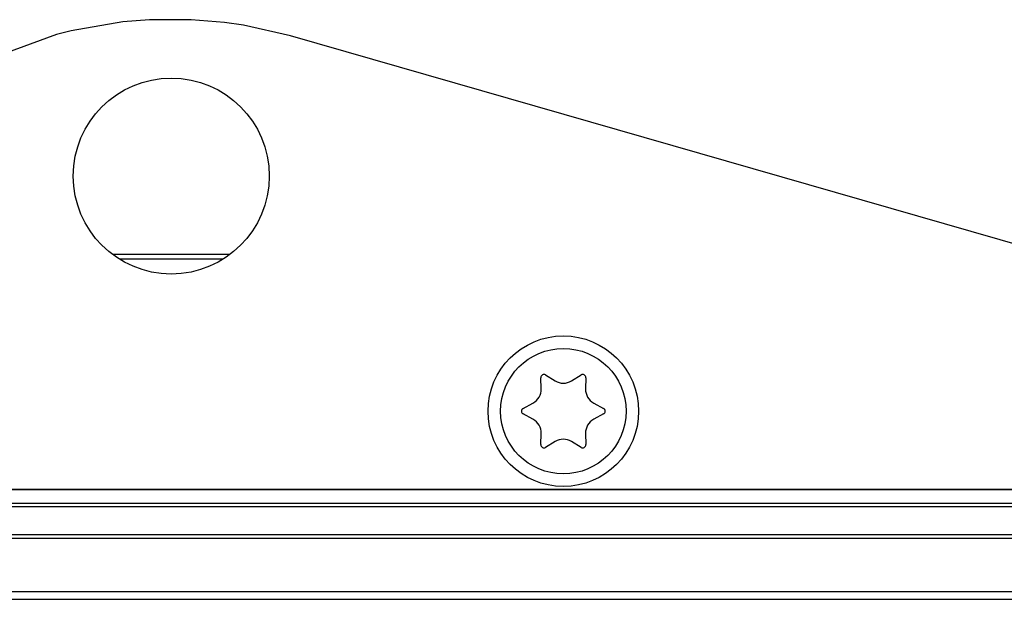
# Model space of a CAD drawing. Header units: millimetres. Extents: x -380.3 to -282.2, y 263.5 to 326.7.
# Tile 7 of 11: x -370.9 to -366.7, y 324.1 to 326.6. Entities that reach past the tile are written whole.
import ezdxf

# ---------------------------------------------------------------- set-up
doc = ezdxf.new("R2010")
doc.units = ezdxf.units.MM

# ---------------------------------------------------------------- blocks, each defined once
blk = doc.blocks.new('Diffusor-Rahmen-oben__17', base_point=(-5626.126, 4861.97))
at = {"color": 7, "linetype": 'Continuous'}
for p, q in [((-5486.626, 4868.97), (-5570.626, 4868.97)), ((-5608.126, 4861.97), (-4329.126, 4861.97))]:
    blk.add_line(p, q, dxfattribs=at)
at = {"color": 1, "linetype": 'Continuous'}
for p, q in [((-4311.126, 4868.088), (-5626.126, 4868.088)), ((-4311.126, 4867.865), (-5626.126, 4867.865)), ((-4311.126, 4866.076), (-5626.126, 4866.076)), ((-4311.126, 4865.852), (-5626.126, 4865.852)), ((-5626.126, 4862.47), (-4311.126, 4862.47))]:
    blk.add_line(p, q, dxfattribs=at)
blk = doc.blocks.new('Sicherungsoese-re__18', base_point=(-5573.626, 4868.97))
at = {"color": 7, "linetype": 'Continuous'}
for p, q in [((-5555.005, 4898.937), (-5556.725, 4898.801)), ((-5552.351, 4898.942), (-5555.005, 4898.937)), ((-5550.224, 4898.766), (-5552.351, 4898.942)), ((-5556.725, 4898.801), (-5560.016, 4898.236)), ((-5549.016, 4898.593), (-5550.224, 4898.766)), ((-5546.024, 4897.919), (-5549.016, 4898.593)), ((-5560.942, 4898), (-5564.761, 4896.6)), ((-5560.016, 4898.236), (-5560.942, 4898)), ((-5485.797, 4880.595), (-5546.024, 4897.919)), ((-5564.761, 4896.6), (-5566.492, 4895.689)), ((-5566.492, 4895.689), (-5568.727, 4894.15)), ((-5568.727, 4894.15), (-5569.281, 4893.683)), ((-5569.281, 4893.683), (-5571.236, 4891.607)), ((-5571.236, 4891.607), (-5571.418, 4891.366)), ((-5571.418, 4891.366), (-5572.493, 4889.616)), ((-5572.493, 4889.616), (-5572.604, 4889.39)), ((-5572.604, 4889.39), (-5573.149, 4888.011)), ((-5573.149, 4888.011), (-5573.387, 4887.131)), ((-5573.387, 4887.131), (-5573.513, 4886.461)), ((-5573.513, 4886.461), (-5573.626, 4884.97)), ((-5573.626, 4884.97), (-5573.626, 4871.97)), ((-5483.626, 4871.97), (-5483.626, 4877.711)), ((-5570.626, 4868.97), (-5486.626, 4868.97))]:
    blk.add_line(p, q, dxfattribs=at)
for centre, radius in [((-5553.626, 4888.97), 6.25), ((-5568.626, 4873.97), 4.8), ((-5528.626, 4873.97), 4.8), ((-5488.626, 4873.97), 4.8)]:
    blk.add_circle(centre, radius, dxfattribs=at)
for centre, start, end in [((-5486.626, 4877.711), 0, 73.95174), ((-5570.626, 4871.97), 180, 270), ((-5486.626, 4871.97), 270, 0)]:
    blk.add_arc(centre, 3, start, end, dxfattribs=at)
blk = doc.blocks.new('Senkschraube-DIN7500-TX20-M4x12_A2K__1__20', base_point=(-5532.626, 4869.97))
at = {"color": 7, "linetype": 'Continuous'}
for p, q in [((-5530.041, 4875.393), (-5530.062, 4876.105)), ((-5529.757, 4876.281), (-5529.152, 4875.907)), ((-5528.101, 4875.907), (-5527.496, 4876.281)), ((-5527.191, 4876.105), (-5527.212, 4875.393)), ((-5531.193, 4874.146), (-5530.566, 4874.484)), ((-5526.686, 4874.484), (-5526.06, 4874.146)), ((-5530.566, 4873.457), (-5531.193, 4873.794)), ((-5526.06, 4873.794), (-5526.686, 4873.457)), ((-5530.062, 4871.836), (-5530.041, 4872.547)), ((-5529.152, 4872.033), (-5529.757, 4871.66)), ((-5527.496, 4871.66), (-5528.101, 4872.033)), ((-5527.212, 4872.547), (-5527.191, 4871.836))]:
    blk.add_line(p, q, dxfattribs=at)
blk.add_circle((-5528.626, 4873.97), 4, dxfattribs=at)
for centre, radius, start, end in [((-5529.862, 4876.11), 0.2, 58.31954, 181.68046), ((-5528.626, 4876.758), 1, 238.31954, 301.68046), ((-5527.391, 4876.11), 0.2, 358.31954, 121.68046), ((-5531.041, 4875.364), 1, 298.31954, 1.68046), ((-5526.212, 4875.364), 1, 178.31954, 241.68046), ((-5531.098, 4873.97), 0.2, 118.31954, 241.68046), ((-5526.155, 4873.97), 0.2, 298.31954, 61.68046), ((-5531.041, 4872.576), 1, 358.31954, 61.68046), ((-5526.212, 4872.576), 1, 118.31954, 181.68046), ((-5528.626, 4871.182), 1, 58.31954, 121.68046), ((-5529.862, 4871.83), 0.2, 178.31954, 301.68046), ((-5527.391, 4871.83), 0.2, 238.31954, 1.68046)]:
    blk.add_arc(centre, radius, start, end, dxfattribs=at)
blk = doc.blocks.new('Standard-Diffusor-kpl___27', base_point=(-5626.126, 3970.97))
for name, p in [('Sicherungsoese-re__18', (-5573.626, 4868.97)), ('Diffusor-Rahmen-oben__17', (-5626.126, 4861.97)), ('Senkschraube-DIN7500-TX20-M4x12_A2K__1__20', (-5532.626, 4869.97))]:
    blk.add_blockref(name, p)
blk = doc.blocks.new('Gehaeuseprofil__29', base_point=(-5595.126, 4879.97))
at = {"color": 7, "linetype": 'Continuous'}
blk.add_line((-5549.915, 4883.97), (-5557.324, 4883.97), dxfattribs=at)
at = {"color": 1, "linetype": 'Continuous'}
blk.add_line((-5550.358, 4883.67), (-5556.881, 4883.67), dxfattribs=at)
blk = doc.blocks.new('Gehaeuse-kpl___69', base_point=(-5703.854, 3952.97))
blk.add_blockref('Gehaeuseprofil__29', (-5595.126, 4879.97))
blk = doc.blocks.new('Montage-fuer-Funktionstest__70', base_point=(-5703.854, 3952.97))
blk.add_blockref('Gehaeuse-kpl___69', (-5703.854, 3952.97))
blk = doc.blocks.new('S360-C__71', base_point=(-5703.854, 3952.97))
for name, p in [('Montage-fuer-Funktionstest__70', (-5703.854, 3952.97)), ('Standard-Diffusor-kpl___27', (-5626.126, 3970.97))]:
    blk.add_blockref(name, p)
blk = doc.blocks.new('MB-vorneA', base_point=(-4995, 4560))
blk.add_blockref('S360-C__71', (-5703.854, 3952.97))

msp = doc.modelspace()

# ---------------------------------------------------------------- block references
at = {"xscale": 0.06666666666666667, "yscale": 0.06666666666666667, "zscale": 0.06666666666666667}
msp.add_blockref('MB-vorneA', (-333, 304), dxfattribs=at)

doc.saveas('drawing.dxf')
